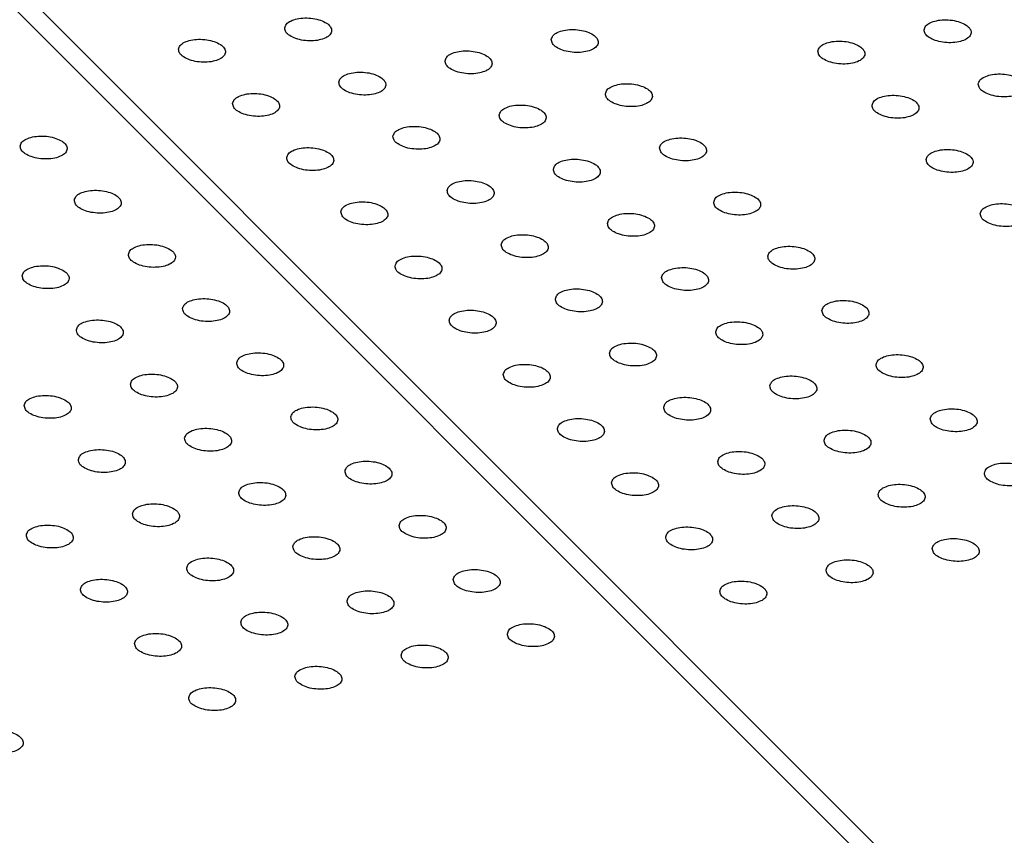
# Model space of a CAD drawing. Header units: inches. Extents: x 155 to 996, y 103 to 697.
# Tile 8 of 81: x 325 to 346, y 378 to 395. Entities that reach past the tile are written whole.
import ezdxf

# ---------------------------------------------------------------- set-up
doc = ezdxf.new("R2010")
doc.units = ezdxf.units.IN

# ---------------------------------------------------------------- blocks, each defined once
blk = doc.blocks.new('E8021-26512__5', base_point=(292.451, 341.761))
at = {"color": 7, "linetype": 'Continuous'}
blk.add_line((366.955, 353.539), (319.075, 401.465), dxfattribs=at)
for points in [[(325.02, 392.704), (325.026, 392.675), (325.038, 392.607), (325.135, 392.531), (325.261, 392.472), (325.42, 392.436), (325.588, 392.425), (325.75, 392.442), (325.885, 392.485), (325.984, 392.549), (326.031, 392.642), (325.996, 392.741), (325.905, 392.816), (325.776, 392.875), (325.618, 392.912), (325.45, 392.922), (325.288, 392.905), (325.155, 392.862), (325.05, 392.799), (325.029, 392.733), (325.02, 392.704)], [(326.172, 391.552), (326.177, 391.522), (326.19, 391.454), (326.286, 391.378), (326.413, 391.319), (326.572, 391.283), (326.74, 391.273), (326.901, 391.289), (327.037, 391.332), (327.135, 391.396), (327.182, 391.489), (327.147, 391.588), (327.057, 391.663), (326.928, 391.722), (326.77, 391.759), (326.602, 391.769), (326.44, 391.752), (326.307, 391.71), (326.202, 391.646), (326.181, 391.58), (326.172, 391.552)], [(327.323, 390.399), (327.329, 390.369), (327.342, 390.301), (327.438, 390.226), (327.565, 390.167), (327.723, 390.13), (327.892, 390.12), (328.053, 390.137), (328.188, 390.179), (328.287, 390.243), (328.334, 390.337), (328.299, 390.435), (328.209, 390.511), (328.08, 390.57), (327.922, 390.606), (327.753, 390.616), (327.591, 390.6), (327.458, 390.557), (327.354, 390.494), (327.333, 390.428), (327.323, 390.399)], [(325.064, 389.946), (325.069, 389.916), (325.082, 389.848), (325.178, 389.772), (325.305, 389.713), (325.464, 389.677), (325.632, 389.667), (325.793, 389.683), (325.928, 389.726), (326.027, 389.79), (326.074, 389.883), (326.039, 389.982), (325.949, 390.057), (325.82, 390.116), (325.662, 390.153), (325.494, 390.163), (325.332, 390.146), (325.199, 390.104), (325.094, 390.04), (325.073, 389.974), (325.064, 389.946)], [(328.475, 389.246), (328.481, 389.216), (328.493, 389.149), (328.59, 389.073), (328.716, 389.014), (328.875, 388.977), (329.043, 388.967), (329.205, 388.984), (329.34, 389.027), (329.439, 389.09), (329.486, 389.184), (329.451, 389.282), (329.36, 389.358), (329.231, 389.417), (329.073, 389.453), (328.905, 389.464), (328.743, 389.447), (328.61, 389.404), (328.505, 389.341), (328.484, 389.275), (328.475, 389.246)], [(326.215, 388.793), (326.221, 388.763), (326.234, 388.695), (326.33, 388.62), (326.457, 388.561), (326.615, 388.524), (326.784, 388.514), (326.945, 388.531), (327.08, 388.573), (327.179, 388.637), (327.226, 388.731), (327.191, 388.829), (327.101, 388.905), (326.972, 388.964), (326.814, 389), (326.645, 389.01), (326.483, 388.994), (326.35, 388.951), (326.245, 388.887), (326.224, 388.822), (326.215, 388.793)], [(329.627, 388.093), (329.632, 388.064), (329.645, 387.996), (329.741, 387.92), (329.868, 387.861), (330.027, 387.825), (330.195, 387.814), (330.356, 387.831), (330.492, 387.874), (330.59, 387.938), (330.637, 388.031), (330.602, 388.13), (330.512, 388.205), (330.383, 388.264), (330.225, 388.301), (330.057, 388.311), (329.895, 388.294), (329.762, 388.251), (329.657, 388.188), (329.636, 388.122), (329.627, 388.093)], [(327.367, 387.64), (327.373, 387.61), (327.385, 387.543), (327.482, 387.467), (327.608, 387.408), (327.767, 387.371), (327.935, 387.361), (328.096, 387.378), (328.232, 387.421), (328.331, 387.484), (328.378, 387.578), (328.342, 387.676), (328.252, 387.752), (328.123, 387.811), (327.965, 387.847), (327.797, 387.858), (327.635, 387.841), (327.502, 387.798), (327.397, 387.735), (327.376, 387.669), (327.367, 387.64)], [(325.107, 387.187), (325.113, 387.157), (325.125, 387.089), (325.222, 387.014), (325.349, 386.955), (325.507, 386.918), (325.676, 386.908), (325.837, 386.925), (325.972, 386.967), (326.071, 387.031), (326.118, 387.124), (326.083, 387.223), (325.992, 387.298), (325.863, 387.357), (325.706, 387.394), (325.537, 387.404), (325.375, 387.388), (325.242, 387.345), (325.137, 387.281), (325.116, 387.216), (325.107, 387.187)], [(330.778, 386.941), (330.784, 386.911), (330.797, 386.843), (330.893, 386.767), (331.02, 386.708), (331.178, 386.672), (331.347, 386.662), (331.508, 386.678), (331.643, 386.721), (331.742, 386.785), (331.789, 386.878), (331.754, 386.977), (331.664, 387.052), (331.535, 387.111), (331.377, 387.148), (331.208, 387.158), (331.046, 387.141), (330.913, 387.099), (330.809, 387.035), (330.788, 386.969), (330.778, 386.941)], [(328.519, 386.487), (328.524, 386.458), (328.537, 386.39), (328.633, 386.314), (328.76, 386.255), (328.919, 386.219), (329.087, 386.208), (329.248, 386.225), (329.383, 386.268), (329.482, 386.331), (329.529, 386.425), (329.494, 386.524), (329.404, 386.599), (329.275, 386.658), (329.117, 386.694), (328.949, 386.705), (328.787, 386.688), (328.654, 386.645), (328.549, 386.582), (328.528, 386.516), (328.519, 386.487)], [(326.259, 386.034), (326.264, 386.004), (326.277, 385.936), (326.373, 385.861), (326.5, 385.802), (326.659, 385.765), (326.827, 385.755), (326.988, 385.772), (327.124, 385.814), (327.222, 385.878), (327.269, 385.972), (327.234, 386.07), (327.144, 386.146), (327.015, 386.205), (326.857, 386.241), (326.689, 386.252), (326.527, 386.235), (326.394, 386.192), (326.289, 386.129), (326.268, 386.063), (326.259, 386.034)], [(331.93, 385.788), (331.936, 385.758), (331.948, 385.69), (332.045, 385.615), (332.171, 385.556), (332.33, 385.519), (332.498, 385.509), (332.66, 385.526), (332.795, 385.568), (332.894, 385.632), (332.941, 385.726), (332.906, 385.824), (332.815, 385.9), (332.686, 385.959), (332.528, 385.995), (332.36, 386.005), (332.198, 385.989), (332.065, 385.946), (331.96, 385.882), (331.939, 385.817), (331.93, 385.788)], [(329.67, 385.335), (329.676, 385.305), (329.689, 385.237), (329.785, 385.161), (329.912, 385.102), (330.07, 385.066), (330.239, 385.056), (330.4, 385.072), (330.535, 385.115), (330.634, 385.179), (330.681, 385.272), (330.646, 385.371), (330.556, 385.446), (330.427, 385.505), (330.269, 385.542), (330.1, 385.552), (329.938, 385.535), (329.805, 385.493), (329.7, 385.429), (329.679, 385.363), (329.67, 385.335)], [(327.411, 384.881), (327.416, 384.852), (327.429, 384.784), (327.525, 384.708), (327.652, 384.649), (327.81, 384.613), (327.979, 384.602), (328.14, 384.619), (328.275, 384.662), (328.374, 384.725), (328.421, 384.819), (328.386, 384.918), (328.296, 384.993), (328.167, 385.052), (328.009, 385.088), (327.84, 385.099), (327.679, 385.082), (327.546, 385.039), (327.441, 384.976), (327.42, 384.91), (327.411, 384.881)], [(333.082, 384.635), (333.087, 384.605), (333.1, 384.538), (333.196, 384.462), (333.323, 384.403), (333.482, 384.366), (333.65, 384.356), (333.811, 384.373), (333.947, 384.416), (334.045, 384.479), (334.092, 384.573), (334.057, 384.671), (333.967, 384.747), (333.838, 384.806), (333.68, 384.842), (333.512, 384.853), (333.35, 384.836), (333.217, 384.793), (333.112, 384.73), (333.091, 384.664), (333.082, 384.635)], [(325.151, 384.428), (325.156, 384.398), (325.169, 384.33), (325.265, 384.255), (325.392, 384.196), (325.551, 384.159), (325.719, 384.149), (325.88, 384.166), (326.016, 384.208), (326.114, 384.272), (326.161, 384.366), (326.126, 384.464), (326.036, 384.54), (325.907, 384.599), (325.749, 384.635), (325.581, 384.646), (325.419, 384.629), (325.286, 384.586), (325.181, 384.523), (325.16, 384.457), (325.151, 384.428)], [(330.822, 384.182), (330.828, 384.152), (330.84, 384.084), (330.937, 384.009), (331.063, 383.95), (331.222, 383.913), (331.39, 383.903), (331.551, 383.92), (331.687, 383.962), (331.786, 384.026), (331.833, 384.119), (331.797, 384.218), (331.707, 384.293), (331.578, 384.352), (331.42, 384.389), (331.252, 384.399), (331.09, 384.383), (330.957, 384.34), (330.852, 384.276), (330.831, 384.211), (330.822, 384.182)], [(328.562, 383.729), (328.568, 383.699), (328.58, 383.631), (328.677, 383.555), (328.804, 383.496), (328.962, 383.46), (329.131, 383.449), (329.292, 383.466), (329.427, 383.509), (329.526, 383.573), (329.573, 383.666), (329.538, 383.765), (329.447, 383.84), (329.318, 383.899), (329.161, 383.936), (328.992, 383.946), (328.83, 383.929), (328.697, 383.886), (328.592, 383.823), (328.571, 383.757), (328.562, 383.729)], [(334.233, 383.482), (334.239, 383.453), (334.252, 383.385), (334.348, 383.309), (334.475, 383.25), (334.633, 383.214), (334.802, 383.203), (334.963, 383.22), (335.098, 383.263), (335.197, 383.326), (335.244, 383.42), (335.209, 383.519), (335.119, 383.594), (334.99, 383.653), (334.832, 383.689), (334.663, 383.7), (334.501, 383.683), (334.368, 383.64), (334.264, 383.577), (334.243, 383.511), (334.233, 383.482)], [(326.302, 383.275), (326.308, 383.246), (326.321, 383.178), (326.417, 383.102), (326.544, 383.043), (326.702, 383.007), (326.871, 382.996), (327.032, 383.013), (327.167, 383.056), (327.266, 383.119), (327.313, 383.213), (327.278, 383.312), (327.188, 383.387), (327.059, 383.446), (326.901, 383.482), (326.732, 383.493), (326.57, 383.476), (326.437, 383.433), (326.333, 383.37), (326.312, 383.304), (326.302, 383.275)], [(331.974, 383.029), (331.979, 382.999), (331.992, 382.931), (332.088, 382.856), (332.215, 382.797), (332.374, 382.76), (332.542, 382.75), (332.703, 382.767), (332.838, 382.809), (332.937, 382.873), (332.984, 382.967), (332.949, 383.065), (332.859, 383.141), (332.73, 383.2), (332.572, 383.236), (332.404, 383.247), (332.242, 383.23), (332.109, 383.187), (332.004, 383.124), (331.983, 383.058), (331.974, 383.029)], [(329.714, 382.576), (329.719, 382.546), (329.732, 382.478), (329.828, 382.402), (329.955, 382.344), (330.114, 382.307), (330.282, 382.297), (330.443, 382.313), (330.579, 382.356), (330.677, 382.42), (330.724, 382.513), (330.689, 382.612), (330.599, 382.687), (330.47, 382.746), (330.312, 382.783), (330.144, 382.793), (329.982, 382.777), (329.849, 382.734), (329.744, 382.67), (329.723, 382.605), (329.714, 382.576)], [(335.385, 382.33), (335.391, 382.3), (335.403, 382.232), (335.5, 382.156), (335.626, 382.097), (335.785, 382.061), (335.953, 382.051), (336.115, 382.067), (336.25, 382.11), (336.349, 382.174), (336.396, 382.267), (336.361, 382.366), (336.27, 382.441), (336.141, 382.5), (335.983, 382.537), (335.815, 382.547), (335.653, 382.53), (335.52, 382.488), (335.415, 382.424), (335.394, 382.358), (335.385, 382.33)], [(327.454, 382.122), (327.46, 382.093), (327.472, 382.025), (327.569, 381.949), (327.695, 381.89), (327.854, 381.854), (328.022, 381.843), (328.184, 381.86), (328.319, 381.903), (328.418, 381.967), (328.465, 382.06), (328.43, 382.159), (328.339, 382.234), (328.21, 382.293), (328.052, 382.33), (327.884, 382.34), (327.722, 382.323), (327.589, 382.28), (327.484, 382.217), (327.463, 382.151), (327.454, 382.122)], [(333.125, 381.876), (333.131, 381.847), (333.144, 381.779), (333.24, 381.703), (333.367, 381.644), (333.525, 381.608), (333.694, 381.597), (333.855, 381.614), (333.99, 381.657), (334.089, 381.72), (334.136, 381.814), (334.101, 381.913), (334.011, 381.988), (333.882, 382.047), (333.724, 382.083), (333.555, 382.094), (333.393, 382.077), (333.26, 382.034), (333.155, 381.971), (333.134, 381.905), (333.125, 381.876)], [(330.866, 381.423), (330.871, 381.393), (330.884, 381.325), (330.98, 381.25), (331.107, 381.191), (331.265, 381.154), (331.434, 381.144), (331.595, 381.161), (331.73, 381.203), (331.829, 381.267), (331.876, 381.361), (331.841, 381.459), (331.751, 381.535), (331.622, 381.594), (331.464, 381.63), (331.295, 381.641), (331.134, 381.624), (331.001, 381.581), (330.896, 381.518), (330.875, 381.452), (330.866, 381.423)], [(328.606, 380.97), (328.611, 380.94), (328.624, 380.872), (328.72, 380.796), (328.847, 380.738), (329.006, 380.701), (329.174, 380.691), (329.335, 380.707), (329.471, 380.75), (329.569, 380.814), (329.616, 380.907), (329.581, 381.006), (329.491, 381.081), (329.362, 381.14), (329.204, 381.177), (329.036, 381.187), (328.874, 381.171), (328.741, 381.128), (328.636, 381.064), (328.615, 380.999), (328.606, 380.97)], [(324.086, 380.063), (324.092, 380.033), (324.104, 379.966), (324.201, 379.89), (324.328, 379.831), (324.486, 379.794), (324.655, 379.784), (324.816, 379.801), (324.951, 379.844), (325.05, 379.907), (325.097, 380.001), (325.062, 380.099), (324.971, 380.175), (324.842, 380.234), (324.685, 380.27), (324.516, 380.281), (324.354, 380.264), (324.221, 380.221), (324.116, 380.158), (324.095, 380.092), (324.086, 380.063)]]:
    blk.add_open_spline(points, degree=3, knots=[0, 0, 0, 0, 0.088201, 0.201564, 0.345167, 0.510862, 0.68451, 0.850206, 0.993808, 1.107172, 1.195372, 1.283573, 1.396937, 1.540539, 1.706235, 1.879883, 2.045578, 2.189181, 2.302544, 2.390745, 2.390745, 2.390745, 2.390745], dxfattribs=at)
blk = doc.blocks.new('E8021-66412_MUXIP01', base_point=(292.451, 341.761))
blk.add_blockref('E8021-26512__5', (292.451, 341.761))
blk = doc.blocks.new('E8021-26512__11', base_point=(315.146, 346.293))
at = {"color": 7, "linetype": 'Continuous'}
blk.add_line((319.325, 401.749), (367.595, 353.434), dxfattribs=at)
for points in [[(330.648, 395.217), (330.653, 395.187), (330.666, 395.119), (330.762, 395.044), (330.889, 394.985), (331.048, 394.948), (331.216, 394.938), (331.377, 394.955), (331.513, 394.997), (331.611, 395.061), (331.658, 395.155), (331.623, 395.253), (331.533, 395.329), (331.404, 395.388), (331.246, 395.424), (331.078, 395.435), (330.916, 395.418), (330.783, 395.375), (330.678, 395.312), (330.657, 395.246), (330.648, 395.217)], [(344.25, 395.178), (344.255, 395.148), (344.268, 395.08), (344.364, 395.005), (344.491, 394.946), (344.65, 394.909), (344.818, 394.899), (344.979, 394.916), (345.115, 394.958), (345.214, 395.022), (345.261, 395.116), (345.225, 395.214), (345.135, 395.29), (345.006, 395.349), (344.848, 395.385), (344.68, 395.395), (344.518, 395.379), (344.385, 395.336), (344.28, 395.273), (344.259, 395.207), (344.25, 395.178)], [(336.319, 394.971), (336.324, 394.941), (336.337, 394.873), (336.434, 394.798), (336.56, 394.739), (336.719, 394.702), (336.887, 394.692), (337.048, 394.709), (337.184, 394.751), (337.283, 394.815), (337.33, 394.909), (337.294, 395.007), (337.204, 395.083), (337.075, 395.142), (336.917, 395.178), (336.749, 395.188), (336.587, 395.172), (336.454, 395.129), (336.349, 395.065), (336.328, 395), (336.319, 394.971)], [(328.388, 394.764), (328.394, 394.734), (328.406, 394.666), (328.503, 394.59), (328.629, 394.532), (328.788, 394.495), (328.956, 394.485), (329.117, 394.501), (329.253, 394.544), (329.352, 394.608), (329.399, 394.701), (329.363, 394.8), (329.273, 394.875), (329.144, 394.934), (328.986, 394.971), (328.818, 394.981), (328.656, 394.965), (328.523, 394.922), (328.418, 394.858), (328.397, 394.793), (328.388, 394.764)], [(341.99, 394.725), (341.996, 394.695), (342.008, 394.627), (342.105, 394.551), (342.231, 394.492), (342.39, 394.456), (342.559, 394.446), (342.72, 394.462), (342.855, 394.505), (342.954, 394.569), (343.001, 394.662), (342.966, 394.761), (342.875, 394.836), (342.746, 394.895), (342.589, 394.932), (342.42, 394.942), (342.258, 394.925), (342.125, 394.883), (342.02, 394.819), (341.999, 394.753), (341.99, 394.725)], [(334.059, 394.518), (334.065, 394.488), (334.077, 394.42), (334.174, 394.344), (334.301, 394.285), (334.459, 394.249), (334.628, 394.238), (334.789, 394.255), (334.924, 394.298), (335.023, 394.362), (335.07, 394.455), (335.035, 394.554), (334.944, 394.629), (334.815, 394.688), (334.658, 394.725), (334.489, 394.735), (334.327, 394.718), (334.194, 394.676), (334.089, 394.612), (334.068, 394.546), (334.059, 394.518)], [(331.799, 394.064), (331.805, 394.035), (331.818, 393.967), (331.914, 393.891), (332.041, 393.832), (332.199, 393.796), (332.368, 393.785), (332.529, 393.802), (332.664, 393.845), (332.763, 393.908), (332.81, 394.002), (332.775, 394.101), (332.685, 394.176), (332.556, 394.235), (332.398, 394.271), (332.229, 394.282), (332.067, 394.265), (331.934, 394.222), (331.829, 394.159), (331.809, 394.093), (331.799, 394.064)], [(345.402, 394.025), (345.407, 393.995), (345.42, 393.928), (345.516, 393.852), (345.643, 393.793), (345.801, 393.757), (345.97, 393.746), (346.131, 393.763), (346.266, 393.806), (346.365, 393.869), (346.412, 393.963), (346.377, 394.062), (346.287, 394.137), (346.158, 394.196), (346, 394.232), (345.831, 394.243), (345.67, 394.226), (345.537, 394.183), (345.432, 394.12), (345.411, 394.054), (345.402, 394.025)], [(337.471, 393.818), (337.476, 393.788), (337.489, 393.721), (337.585, 393.645), (337.712, 393.586), (337.87, 393.549), (338.039, 393.539), (338.2, 393.556), (338.335, 393.599), (338.434, 393.662), (338.481, 393.756), (338.446, 393.854), (338.356, 393.93), (338.227, 393.989), (338.069, 394.025), (337.9, 394.036), (337.739, 394.019), (337.606, 393.976), (337.501, 393.913), (337.48, 393.847), (337.471, 393.818)], [(329.54, 393.611), (329.545, 393.581), (329.558, 393.513), (329.654, 393.438), (329.781, 393.379), (329.94, 393.342), (330.108, 393.332), (330.269, 393.349), (330.404, 393.391), (330.503, 393.455), (330.55, 393.549), (330.515, 393.647), (330.425, 393.723), (330.296, 393.782), (330.138, 393.818), (329.969, 393.829), (329.808, 393.812), (329.675, 393.769), (329.57, 393.706), (329.549, 393.64), (329.54, 393.611)], [(343.142, 393.572), (343.147, 393.542), (343.16, 393.474), (343.256, 393.399), (343.383, 393.34), (343.542, 393.303), (343.71, 393.293), (343.871, 393.31), (344.007, 393.352), (344.105, 393.416), (344.152, 393.51), (344.117, 393.608), (344.027, 393.684), (343.898, 393.743), (343.74, 393.779), (343.572, 393.789), (343.41, 393.773), (343.277, 393.73), (343.172, 393.667), (343.151, 393.601), (343.142, 393.572)], [(335.211, 393.365), (335.216, 393.335), (335.229, 393.267), (335.325, 393.192), (335.452, 393.133), (335.611, 393.096), (335.779, 393.086), (335.94, 393.103), (336.076, 393.145), (336.174, 393.209), (336.221, 393.302), (336.186, 393.401), (336.096, 393.476), (335.967, 393.535), (335.809, 393.572), (335.641, 393.582), (335.479, 393.566), (335.346, 393.523), (335.241, 393.459), (335.22, 393.394), (335.211, 393.365)], [(332.951, 392.912), (332.957, 392.882), (332.969, 392.814), (333.066, 392.738), (333.192, 392.679), (333.351, 392.643), (333.519, 392.632), (333.681, 392.649), (333.816, 392.692), (333.915, 392.756), (333.962, 392.849), (333.927, 392.948), (333.836, 393.023), (333.707, 393.082), (333.549, 393.119), (333.381, 393.129), (333.219, 393.112), (333.086, 393.069), (332.981, 393.006), (332.96, 392.94), (332.951, 392.912)], [(338.622, 392.665), (338.628, 392.636), (338.641, 392.568), (338.737, 392.492), (338.864, 392.433), (339.022, 392.397), (339.191, 392.386), (339.352, 392.403), (339.487, 392.446), (339.586, 392.509), (339.633, 392.603), (339.598, 392.702), (339.507, 392.777), (339.378, 392.836), (339.221, 392.872), (339.052, 392.883), (338.89, 392.866), (338.757, 392.823), (338.652, 392.76), (338.631, 392.694), (338.622, 392.665)], [(330.691, 392.458), (330.697, 392.429), (330.71, 392.361), (330.806, 392.285), (330.933, 392.226), (331.091, 392.19), (331.26, 392.179), (331.421, 392.196), (331.556, 392.239), (331.655, 392.302), (331.702, 392.396), (331.667, 392.495), (331.577, 392.57), (331.447, 392.629), (331.29, 392.665), (331.121, 392.676), (330.959, 392.659), (330.826, 392.616), (330.721, 392.553), (330.7, 392.487), (330.691, 392.458)], [(344.293, 392.419), (344.299, 392.389), (344.312, 392.322), (344.408, 392.246), (344.535, 392.187), (344.693, 392.15), (344.862, 392.14), (345.023, 392.157), (345.158, 392.2), (345.257, 392.263), (345.304, 392.357), (345.269, 392.455), (345.179, 392.531), (345.05, 392.59), (344.892, 392.626), (344.723, 392.637), (344.562, 392.62), (344.428, 392.577), (344.324, 392.514), (344.303, 392.448), (344.293, 392.419)], [(336.363, 392.212), (336.368, 392.182), (336.381, 392.114), (336.477, 392.039), (336.604, 391.98), (336.762, 391.943), (336.931, 391.933), (337.092, 391.95), (337.227, 391.992), (337.326, 392.056), (337.373, 392.15), (337.338, 392.248), (337.248, 392.324), (337.119, 392.383), (336.961, 392.419), (336.792, 392.43), (336.631, 392.413), (336.497, 392.37), (336.393, 392.307), (336.372, 392.241), (336.363, 392.212)], [(334.103, 391.759), (334.108, 391.729), (334.121, 391.661), (334.217, 391.585), (334.344, 391.527), (334.503, 391.49), (334.671, 391.48), (334.832, 391.496), (334.968, 391.539), (335.066, 391.603), (335.113, 391.696), (335.078, 391.795), (334.988, 391.87), (334.859, 391.929), (334.701, 391.966), (334.533, 391.976), (334.371, 391.96), (334.238, 391.917), (334.133, 391.853), (334.112, 391.788), (334.103, 391.759)], [(339.774, 391.513), (339.779, 391.483), (339.792, 391.415), (339.888, 391.339), (340.015, 391.28), (340.174, 391.244), (340.342, 391.233), (340.503, 391.25), (340.639, 391.293), (340.738, 391.357), (340.785, 391.45), (340.749, 391.549), (340.659, 391.624), (340.53, 391.683), (340.372, 391.72), (340.204, 391.73), (340.042, 391.713), (339.909, 391.671), (339.804, 391.607), (339.783, 391.541), (339.774, 391.513)], [(331.843, 391.305), (331.849, 391.276), (331.861, 391.208), (331.958, 391.132), (332.084, 391.073), (332.243, 391.037), (332.411, 391.026), (332.572, 391.043), (332.708, 391.086), (332.807, 391.15), (332.854, 391.243), (332.818, 391.342), (332.728, 391.417), (332.599, 391.476), (332.441, 391.513), (332.273, 391.523), (332.111, 391.506), (331.978, 391.463), (331.873, 391.4), (331.852, 391.334), (331.843, 391.305)], [(337.514, 391.059), (337.52, 391.03), (337.532, 390.962), (337.629, 390.886), (337.756, 390.827), (337.914, 390.791), (338.083, 390.78), (338.244, 390.797), (338.379, 390.84), (338.478, 390.903), (338.525, 390.997), (338.49, 391.096), (338.399, 391.171), (338.27, 391.23), (338.113, 391.266), (337.944, 391.277), (337.782, 391.26), (337.649, 391.217), (337.544, 391.154), (337.523, 391.088), (337.514, 391.059)], [(345.445, 391.266), (345.451, 391.237), (345.463, 391.169), (345.56, 391.093), (345.686, 391.034), (345.845, 390.998), (346.014, 390.987), (346.175, 391.004), (346.31, 391.047), (346.409, 391.11), (346.456, 391.204), (346.421, 391.303), (346.33, 391.378), (346.201, 391.437), (346.044, 391.474), (345.875, 391.484), (345.713, 391.467), (345.58, 391.424), (345.475, 391.361), (345.454, 391.295), (345.445, 391.266)], [(335.254, 390.606), (335.26, 390.576), (335.273, 390.508), (335.369, 390.433), (335.496, 390.374), (335.654, 390.337), (335.823, 390.327), (335.984, 390.344), (336.119, 390.386), (336.218, 390.45), (336.265, 390.544), (336.23, 390.642), (336.14, 390.718), (336.011, 390.777), (335.853, 390.813), (335.684, 390.824), (335.522, 390.807), (335.389, 390.764), (335.284, 390.701), (335.264, 390.635), (335.254, 390.606)], [(340.926, 390.36), (340.931, 390.33), (340.944, 390.262), (341.04, 390.187), (341.167, 390.128), (341.325, 390.091), (341.494, 390.081), (341.655, 390.098), (341.79, 390.14), (341.889, 390.204), (341.936, 390.297), (341.901, 390.396), (341.811, 390.471), (341.682, 390.53), (341.524, 390.567), (341.355, 390.577), (341.194, 390.561), (341.061, 390.518), (340.956, 390.454), (340.935, 390.389), (340.926, 390.36)], [(332.995, 390.153), (333, 390.123), (333.013, 390.055), (333.109, 389.979), (333.236, 389.921), (333.395, 389.884), (333.563, 389.874), (333.724, 389.89), (333.859, 389.933), (333.958, 389.997), (334.005, 390.09), (333.97, 390.189), (333.88, 390.264), (333.751, 390.323), (333.593, 390.36), (333.424, 390.37), (333.263, 390.354), (333.13, 390.311), (333.025, 390.247), (333.004, 390.182), (332.995, 390.153)], [(338.666, 389.907), (338.671, 389.877), (338.684, 389.809), (338.78, 389.733), (338.907, 389.674), (339.066, 389.638), (339.234, 389.627), (339.395, 389.644), (339.531, 389.687), (339.629, 389.751), (339.676, 389.844), (339.641, 389.943), (339.551, 390.018), (339.422, 390.077), (339.264, 390.114), (339.096, 390.124), (338.934, 390.107), (338.801, 390.064), (338.696, 390.001), (338.675, 389.935), (338.666, 389.907)], [(336.406, 389.453), (336.412, 389.424), (336.424, 389.356), (336.521, 389.28), (336.647, 389.221), (336.806, 389.185), (336.974, 389.174), (337.136, 389.191), (337.271, 389.234), (337.37, 389.297), (337.417, 389.391), (337.382, 389.49), (337.291, 389.565), (337.162, 389.624), (337.004, 389.66), (336.836, 389.671), (336.674, 389.654), (336.541, 389.611), (336.436, 389.548), (336.415, 389.482), (336.406, 389.453)], [(342.077, 389.207), (342.083, 389.177), (342.096, 389.109), (342.192, 389.034), (342.319, 388.975), (342.477, 388.938), (342.646, 388.928), (342.807, 388.945), (342.942, 388.987), (343.041, 389.051), (343.088, 389.145), (343.053, 389.243), (342.962, 389.319), (342.833, 389.378), (342.676, 389.414), (342.507, 389.425), (342.345, 389.408), (342.212, 389.365), (342.107, 389.302), (342.086, 389.236), (342.077, 389.207)], [(334.146, 389), (334.152, 388.97), (334.165, 388.902), (334.261, 388.827), (334.388, 388.768), (334.546, 388.731), (334.715, 388.721), (334.876, 388.738), (335.011, 388.78), (335.11, 388.844), (335.157, 388.938), (335.122, 389.036), (335.032, 389.112), (334.902, 389.171), (334.745, 389.207), (334.576, 389.217), (334.414, 389.201), (334.281, 389.158), (334.176, 389.095), (334.155, 389.029), (334.146, 389)], [(339.818, 388.754), (339.823, 388.724), (339.836, 388.656), (339.932, 388.58), (340.059, 388.522), (340.217, 388.485), (340.386, 388.475), (340.547, 388.491), (340.682, 388.534), (340.781, 388.598), (340.828, 388.691), (340.793, 388.79), (340.703, 388.865), (340.574, 388.924), (340.416, 388.961), (340.247, 388.971), (340.086, 388.955), (339.952, 388.912), (339.848, 388.848), (339.827, 388.783), (339.818, 388.754)], [(337.558, 388.3), (337.563, 388.271), (337.576, 388.203), (337.672, 388.127), (337.799, 388.068), (337.958, 388.032), (338.126, 388.021), (338.287, 388.038), (338.423, 388.081), (338.521, 388.145), (338.568, 388.238), (338.533, 388.337), (338.443, 388.412), (338.314, 388.471), (338.156, 388.508), (337.988, 388.518), (337.826, 388.501), (337.693, 388.458), (337.588, 388.395), (337.567, 388.329), (337.558, 388.3)], [(343.229, 388.054), (343.234, 388.025), (343.247, 387.957), (343.343, 387.881), (343.47, 387.822), (343.629, 387.786), (343.797, 387.775), (343.958, 387.792), (344.094, 387.835), (344.193, 387.898), (344.24, 387.992), (344.204, 388.091), (344.114, 388.166), (343.985, 388.225), (343.827, 388.261), (343.659, 388.272), (343.497, 388.255), (343.364, 388.212), (343.259, 388.149), (343.238, 388.083), (343.229, 388.054)], [(335.298, 387.847), (335.304, 387.818), (335.316, 387.75), (335.413, 387.674), (335.539, 387.615), (335.698, 387.579), (335.866, 387.568), (336.027, 387.585), (336.163, 387.628), (336.262, 387.691), (336.309, 387.785), (336.273, 387.884), (336.183, 387.959), (336.054, 388.018), (335.896, 388.054), (335.728, 388.065), (335.566, 388.048), (335.433, 388.005), (335.328, 387.942), (335.307, 387.876), (335.298, 387.847)], [(340.969, 387.601), (340.975, 387.571), (340.987, 387.503), (341.084, 387.428), (341.211, 387.369), (341.369, 387.332), (341.538, 387.322), (341.699, 387.339), (341.834, 387.381), (341.933, 387.445), (341.98, 387.539), (341.945, 387.637), (341.854, 387.713), (341.725, 387.772), (341.568, 387.808), (341.399, 387.819), (341.237, 387.802), (341.104, 387.759), (340.999, 387.696), (340.978, 387.63), (340.969, 387.601)], [(338.709, 387.148), (338.715, 387.118), (338.728, 387.05), (338.824, 386.974), (338.951, 386.916), (339.109, 386.879), (339.278, 386.869), (339.439, 386.885), (339.574, 386.928), (339.673, 386.992), (339.72, 387.085), (339.685, 387.184), (339.595, 387.259), (339.466, 387.318), (339.308, 387.355), (339.139, 387.365), (338.977, 387.349), (338.844, 387.306), (338.739, 387.242), (338.719, 387.177), (338.709, 387.148)], [(344.381, 386.902), (344.386, 386.872), (344.399, 386.804), (344.495, 386.728), (344.622, 386.669), (344.78, 386.633), (344.949, 386.622), (345.11, 386.639), (345.245, 386.682), (345.344, 386.746), (345.391, 386.839), (345.356, 386.938), (345.266, 387.013), (345.137, 387.072), (344.979, 387.109), (344.81, 387.119), (344.649, 387.102), (344.516, 387.059), (344.411, 386.996), (344.39, 386.93), (344.381, 386.902)], [(336.45, 386.694), (336.455, 386.665), (336.468, 386.597), (336.564, 386.521), (336.691, 386.462), (336.85, 386.426), (337.018, 386.415), (337.179, 386.432), (337.314, 386.475), (337.413, 386.539), (337.46, 386.632), (337.425, 386.731), (337.335, 386.806), (337.206, 386.865), (337.048, 386.902), (336.879, 386.912), (336.718, 386.895), (336.585, 386.852), (336.48, 386.789), (336.459, 386.723), (336.45, 386.694)], [(342.121, 386.448), (342.126, 386.419), (342.139, 386.351), (342.235, 386.275), (342.362, 386.216), (342.521, 386.18), (342.689, 386.169), (342.85, 386.186), (342.986, 386.229), (343.084, 386.292), (343.131, 386.386), (343.096, 386.485), (343.006, 386.56), (342.877, 386.619), (342.719, 386.655), (342.551, 386.666), (342.389, 386.649), (342.256, 386.606), (342.151, 386.543), (342.13, 386.477), (342.121, 386.448)], [(339.861, 385.995), (339.867, 385.965), (339.879, 385.897), (339.976, 385.822), (340.102, 385.763), (340.261, 385.726), (340.429, 385.716), (340.591, 385.733), (340.726, 385.775), (340.825, 385.839), (340.872, 385.933), (340.837, 386.031), (340.746, 386.107), (340.617, 386.166), (340.459, 386.202), (340.291, 386.212), (340.129, 386.196), (339.996, 386.153), (339.891, 386.09), (339.87, 386.024), (339.861, 385.995)], [(345.532, 385.749), (345.538, 385.719), (345.551, 385.651), (345.647, 385.575), (345.774, 385.517), (345.932, 385.48), (346.101, 385.47), (346.262, 385.486), (346.397, 385.529), (346.496, 385.593), (346.543, 385.686), (346.508, 385.785), (346.417, 385.86), (346.288, 385.919), (346.131, 385.956), (345.962, 385.966), (345.8, 385.95), (345.667, 385.907), (345.562, 385.843), (345.541, 385.778), (345.532, 385.749)], [(337.601, 385.542), (337.607, 385.512), (337.62, 385.444), (337.716, 385.368), (337.843, 385.309), (338.001, 385.273), (338.17, 385.263), (338.331, 385.279), (338.466, 385.322), (338.565, 385.386), (338.612, 385.479), (338.577, 385.578), (338.487, 385.653), (338.357, 385.712), (338.2, 385.749), (338.031, 385.759), (337.869, 385.742), (337.736, 385.7), (337.631, 385.636), (337.61, 385.57), (337.601, 385.542)], [(343.273, 385.295), (343.278, 385.266), (343.291, 385.198), (343.387, 385.122), (343.514, 385.063), (343.672, 385.027), (343.841, 385.016), (344.002, 385.033), (344.137, 385.076), (344.236, 385.14), (344.283, 385.233), (344.248, 385.332), (344.158, 385.407), (344.029, 385.466), (343.871, 385.503), (343.702, 385.513), (343.541, 385.496), (343.407, 385.453), (343.303, 385.39), (343.282, 385.324), (343.273, 385.295)], [(341.013, 384.842), (341.018, 384.813), (341.031, 384.745), (341.127, 384.669), (341.254, 384.61), (341.413, 384.574), (341.581, 384.563), (341.742, 384.58), (341.878, 384.623), (341.976, 384.686), (342.023, 384.78), (341.988, 384.879), (341.898, 384.954), (341.769, 385.013), (341.611, 385.049), (341.443, 385.06), (341.281, 385.043), (341.148, 385), (341.043, 384.937), (341.022, 384.871), (341.013, 384.842)], [(338.753, 384.389), (338.759, 384.359), (338.771, 384.291), (338.868, 384.216), (338.994, 384.157), (339.153, 384.12), (339.321, 384.11), (339.482, 384.127), (339.618, 384.169), (339.717, 384.233), (339.764, 384.327), (339.728, 384.425), (339.638, 384.501), (339.509, 384.56), (339.351, 384.596), (339.183, 384.606), (339.021, 384.59), (338.888, 384.547), (338.783, 384.484), (338.762, 384.418), (338.753, 384.389)], [(344.424, 384.143), (344.43, 384.113), (344.442, 384.045), (344.539, 383.969), (344.666, 383.911), (344.824, 383.874), (344.993, 383.864), (345.154, 383.88), (345.289, 383.923), (345.388, 383.987), (345.435, 384.08), (345.4, 384.179), (345.309, 384.254), (345.18, 384.313), (345.023, 384.35), (344.854, 384.36), (344.692, 384.344), (344.559, 384.301), (344.454, 384.237), (344.433, 384.172), (344.424, 384.143)], [(342.164, 383.689), (342.17, 383.66), (342.183, 383.592), (342.279, 383.516), (342.406, 383.457), (342.564, 383.421), (342.733, 383.41), (342.894, 383.427), (343.029, 383.47), (343.128, 383.534), (343.175, 383.627), (343.14, 383.726), (343.05, 383.801), (342.921, 383.86), (342.763, 383.897), (342.594, 383.907), (342.432, 383.89), (342.299, 383.847), (342.194, 383.784), (342.174, 383.718), (342.164, 383.689)], [(339.905, 383.236), (339.91, 383.206), (339.923, 383.139), (340.019, 383.063), (340.146, 383.004), (340.305, 382.967), (340.473, 382.957), (340.634, 382.974), (340.769, 383.017), (340.868, 383.08), (340.915, 383.174), (340.88, 383.272), (340.79, 383.348), (340.661, 383.407), (340.503, 383.443), (340.334, 383.454), (340.173, 383.437), (340.04, 383.394), (339.935, 383.331), (339.914, 383.265), (339.905, 383.236)]]:
    blk.add_open_spline(points, degree=3, knots=[0, 0, 0, 0, 0.088201, 0.201564, 0.345167, 0.510862, 0.68451, 0.850206, 0.993808, 1.107172, 1.195372, 1.283573, 1.396937, 1.540539, 1.706235, 1.879883, 2.045578, 2.189181, 2.302544, 2.390745, 2.390745, 2.390745, 2.390745], dxfattribs=at)
blk = doc.blocks.new('E8021-66412_MUXIP01_1', base_point=(315.146, 346.293))
blk.add_blockref('E8021-26512__11', (315.146, 346.293))
blk = doc.blocks.new('E8021-96540__50', base_point=(199.013, 250.256))
for name, p in [('E8021-66412_MUXIP01_1', (315.146, 346.293)), ('E8021-66412_MUXIP01', (292.451, 341.761))]:
    blk.add_blockref(name, p)
blk = doc.blocks.new('Gen1', base_point=(572.3, 417.2))
blk.add_blockref('E8021-96540__50', (199.013, 250.256))

msp = doc.modelspace()

# ---------------------------------------------------------------- block references
msp.add_blockref('Gen1', (572.3, 417.2))

doc.saveas('drawing.dxf')
